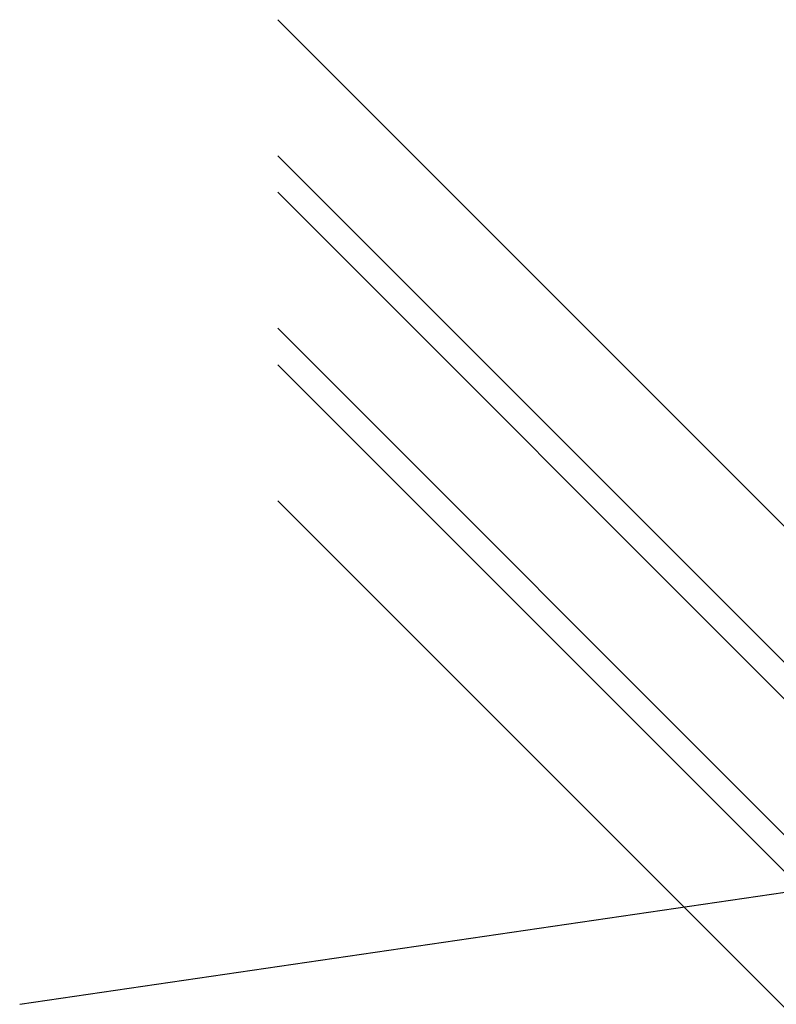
# Model space of a CAD drawing. Header units: millimetres. Extents: x -320 to 320, y -170 to 306.
# Tile 6 of 17: x -262 to -136, y 142 to 306. Entities that reach past the tile are written whole.
import ezdxf

# ---------------------------------------------------------------- set-up
doc = ezdxf.new("R2010")
doc.units = ezdxf.units.MM
doc.layers.add('THICK', color=7, linetype='Continuous')

msp = doc.modelspace()

# ---------------------------------------------------------------- linework, layer by layer
at = {"layer": 'THICK'}
for p, q in [((11.34, 75.62), (-218.75, 305.7)), ((25.72, 61.23), (-218.75, 305.7)), ((0, 64.28), (-218.75, 283.03)), ((14.38, 49.9), (-218.75, 283.03)), ((11.34, 46.85), (-218.75, 276.94)), ((25.72, 32.47), (-218.75, 276.94)), ((0, 35.51), (-218.75, 254.26)), ((14.38, 21.13), (-218.75, 254.26)), ((11.34, 18.08), (-218.75, 248.17)), ((0, 6.75), (-218.75, 225.5)), ((-261.8, 141.54), (-64, 170.5))]:
    msp.add_line(p, q, dxfattribs=at)

doc.saveas('drawing.dxf')
